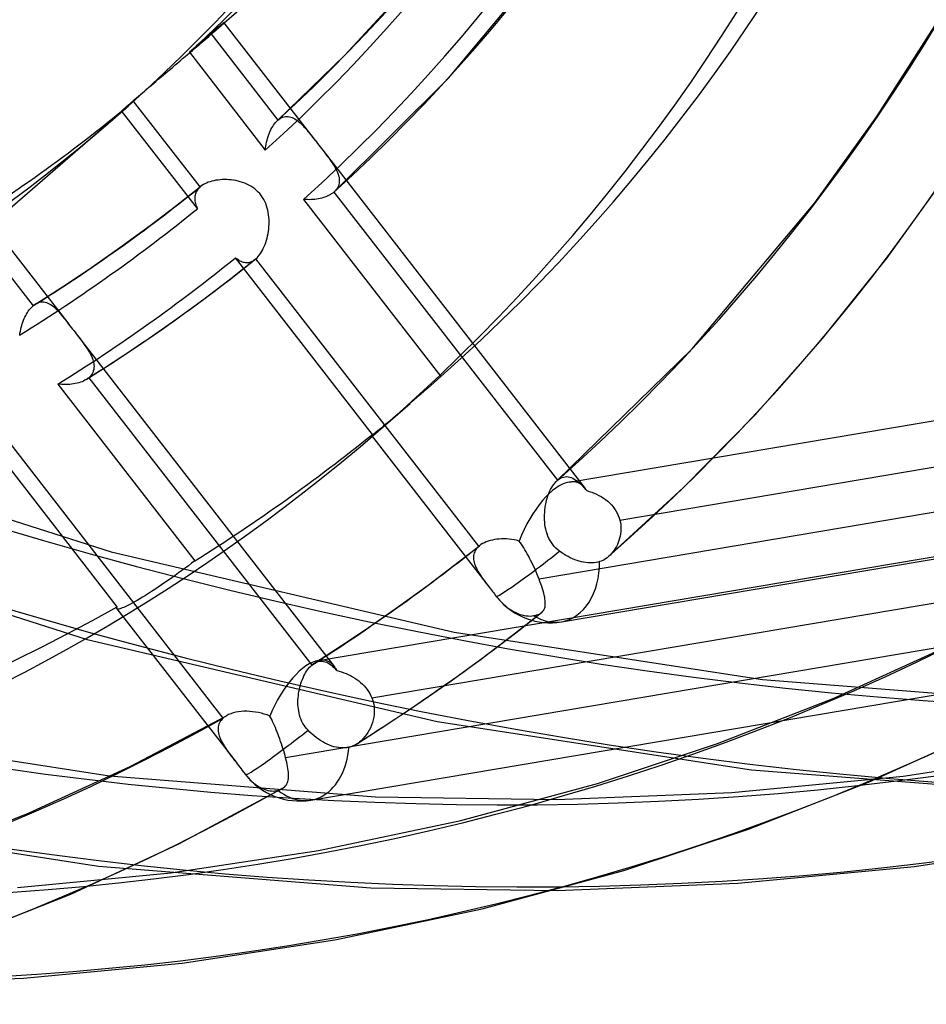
# Model space of a CAD drawing. Header units: millimetres. Extents: x -138 to 135, y -173 to 171.
# Tile 44 of 95: x 31 to 41, y -23 to -13. Entities that reach past the tile are written whole.
import ezdxf

# ---------------------------------------------------------------- set-up
doc = ezdxf.new("R2010")
doc.units = ezdxf.units.MM
doc.layers.add('MAIN-1', color=7, linetype='Continuous')

msp = doc.modelspace()

# ---------------------------------------------------------------- linework, layer by layer
at = {"layer": 'MAIN-1'}
for p, q in [((52.122, 3.468), (33.422, -12.727)), ((36.077, -13.168), (37.226, -11.792)), ((34.939, -12.916), (35.639, -12.157)), ((33.482, -12.663), (33.464, -12.678)), ((33.481, -12.675), (33.499, -12.659)), ((33.498, -12.649), (33.482, -12.663)), ((33.514, -12.635), (33.498, -12.649)), ((33.499, -12.659), (33.515, -12.645)), ((33.529, -12.622), (33.514, -12.635)), ((33.515, -12.645), (33.531, -12.631)), ((33.543, -12.611), (33.529, -12.622)), ((33.531, -12.631), (33.545, -12.618)), ((33.555, -12.6), (33.543, -12.611)), ((33.545, -12.618), (33.558, -12.606)), ((33.567, -12.591), (33.555, -12.6)), ((33.558, -12.606), (33.57, -12.596)), ((33.577, -12.582), (33.567, -12.591)), ((33.57, -12.596), (33.58, -12.587)), ((33.585, -12.575), (33.577, -12.582)), ((33.58, -12.587), (33.588, -12.579)), ((33.593, -12.57), (33.585, -12.575)), ((33.588, -12.579), (33.595, -12.572)), ((33.598, -12.565), (33.593, -12.57)), ((33.595, -12.572), (33.6, -12.567)), ((33.603, -12.562), (33.598, -12.565)), ((33.6, -12.567), (33.604, -12.563)), ((33.606, -12.56), (33.603, -12.562)), ((33.604, -12.563), (33.607, -12.56)), ((33.608, -12.559), (33.606, -12.56)), ((33.607, -12.56), (33.608, -12.559)), ((33.608, -12.559), (33.608, -12.559)), ((33.608, -12.559), (34.611, -13.852)), ((40.785, -13.59), (41.423, -12.593)), ((33.358, -12.771), (33.334, -12.792)), ((33.381, -12.75), (33.358, -12.771)), ((33.358, -12.781), (33.381, -12.762)), ((33.404, -12.731), (33.381, -12.75)), ((33.381, -12.762), (33.402, -12.744)), ((33.402, -12.744), (33.422, -12.727)), ((33.425, -12.712), (33.404, -12.731)), ((33.422, -12.727), (33.442, -12.709)), ((33.445, -12.694), (33.425, -12.712)), ((33.442, -12.709), (33.462, -12.692)), ((33.464, -12.678), (33.445, -12.694)), ((33.462, -12.692), (33.481, -12.675)), ((33.464, -12.678), (34.202, -13.629)), ((33.256, -12.861), (33.229, -12.884)), ((33.236, -12.886), (33.262, -12.864)), ((33.283, -12.837), (33.256, -12.861)), ((33.262, -12.864), (33.287, -12.842)), ((33.309, -12.814), (33.283, -12.837)), ((33.287, -12.842), (33.312, -12.821)), ((33.334, -12.792), (33.309, -12.814)), ((33.312, -12.821), (33.335, -12.801)), ((33.335, -12.801), (33.358, -12.781)), ((37.404, -17.609), (65.456, -12.875)), ((33.101, -13), (33.128, -12.977)), ((33.128, -12.977), (33.155, -12.954)), ((33.155, -12.954), (33.183, -12.931)), ((33.183, -12.931), (33.209, -12.908)), ((33.209, -12.908), (33.236, -12.886)), ((33.229, -12.884), (34.064, -13.961)), ((34.198, -13.633), (34.939, -12.916)), ((32.967, -13.114), (32.994, -13.091)), ((32.994, -13.091), (33.02, -13.069)), ((33.02, -13.069), (33.047, -13.046)), ((33.047, -13.046), (33.074, -13.023)), ((33.074, -13.023), (33.101, -13)), ((32.834, -13.226), (32.86, -13.204)), ((32.86, -13.204), (32.887, -13.181)), ((32.887, -13.181), (32.914, -13.159)), ((32.914, -13.159), (32.94, -13.136)), ((32.94, -13.136), (32.967, -13.114)), ((34.821, -14.418), (36.077, -13.168)), ((32.712, -13.33), (32.735, -13.31)), ((32.735, -13.31), (32.759, -13.29)), ((32.759, -13.29), (32.783, -13.269)), ((32.783, -13.269), (32.808, -13.248)), ((32.808, -13.248), (32.834, -13.226)), ((32.594, -13.432), (32.611, -13.416)), ((32.611, -13.416), (32.629, -13.401)), ((33.347, -14.364), (32.611, -13.416)), ((32.629, -13.401), (32.648, -13.384)), ((32.648, -13.384), (32.668, -13.367)), ((32.668, -13.367), (32.69, -13.349)), ((32.69, -13.349), (32.712, -13.33)), ((32.484, -13.529), (32.491, -13.523)), ((33.317, -14.603), (32.484, -13.529)), ((32.491, -13.523), (32.499, -13.515)), ((32.499, -13.515), (32.509, -13.507)), ((32.509, -13.507), (32.52, -13.497)), ((32.52, -13.497), (32.532, -13.486)), ((32.532, -13.486), (32.546, -13.474)), ((32.546, -13.474), (32.561, -13.46)), ((32.561, -13.46), (32.577, -13.446)), ((32.577, -13.446), (32.594, -13.432)), ((34.186, -13.644), (34.198, -13.633)), ((34.198, -13.633), (34.199, -13.633)), ((34.199, -13.632), (34.2, -13.631)), ((34.199, -13.633), (34.199, -13.632)), ((34.2, -13.631), (34.201, -13.631)), ((34.201, -13.63), (34.202, -13.629)), ((34.201, -13.631), (34.201, -13.63)), ((34.202, -13.629), (34.216, -13.618)), ((34.216, -13.618), (34.23, -13.609)), ((34.23, -13.609), (34.244, -13.602)), ((34.244, -13.602), (34.258, -13.596)), ((34.258, -13.596), (34.272, -13.592)), ((34.272, -13.592), (34.287, -13.59)), ((34.287, -13.59), (34.302, -13.589)), ((34.302, -13.589), (34.316, -13.59)), ((34.316, -13.59), (34.331, -13.592)), ((34.331, -13.592), (34.345, -13.596)), ((34.345, -13.596), (34.36, -13.601)), ((34.36, -13.601), (34.374, -13.608)), ((34.374, -13.608), (34.389, -13.616)), ((34.389, -13.616), (34.403, -13.625)), ((34.403, -13.625), (34.417, -13.635)), ((34.417, -13.635), (34.432, -13.647)), ((40.104, -14.538), (40.785, -13.59)), ((32.359, -13.647), (22.971, -21.777)), ((34.118, -13.751), (34.126, -13.733)), ((34.126, -13.733), (34.135, -13.716)), ((34.135, -13.716), (34.145, -13.7)), ((34.145, -13.7), (34.155, -13.684)), ((34.155, -13.684), (34.165, -13.67)), ((34.165, -13.67), (34.175, -13.657)), ((34.175, -13.657), (34.186, -13.644)), ((34.432, -13.647), (34.446, -13.659)), ((34.446, -13.659), (34.461, -13.673)), ((34.461, -13.673), (34.475, -13.687)), ((34.475, -13.687), (34.489, -13.702)), ((34.489, -13.702), (34.504, -13.719)), ((34.504, -13.719), (34.519, -13.736)), ((34.519, -13.736), (34.533, -13.753)), ((34.078, -13.872), (34.084, -13.851)), ((34.084, -13.851), (34.089, -13.83)), ((34.089, -13.83), (34.096, -13.809)), ((34.096, -13.809), (34.102, -13.789)), ((34.102, -13.789), (34.11, -13.77)), ((34.11, -13.77), (34.118, -13.751)), ((34.533, -13.753), (34.548, -13.772)), ((34.548, -13.772), (34.564, -13.791)), ((34.564, -13.791), (34.579, -13.81)), ((34.579, -13.81), (34.595, -13.83)), ((34.595, -13.83), (34.611, -13.851)), ((34.611, -13.851), (34.625, -13.869)), ((34.064, -13.961), (34.067, -13.938)), ((34.067, -13.938), (34.07, -13.916)), ((34.07, -13.916), (34.074, -13.894)), ((34.074, -13.894), (34.078, -13.872)), ((34.625, -13.869), (34.639, -13.887)), ((34.639, -13.887), (34.653, -13.905)), ((34.653, -13.905), (34.667, -13.923)), ((34.667, -13.923), (34.681, -13.941)), ((34.681, -13.941), (34.695, -13.959)), ((34.695, -13.959), (34.711, -13.98)), ((34.695, -13.959), (37.581, -17.678)), ((34.711, -13.98), (34.727, -14.001)), ((34.727, -14.001), (34.742, -14.021)), ((34.742, -14.021), (34.757, -14.041)), ((34.757, -14.041), (34.772, -14.061)), ((34.772, -14.061), (34.786, -14.08)), ((34.786, -14.08), (34.799, -14.099)), ((34.799, -14.099), (34.811, -14.118)), ((34.811, -14.118), (34.823, -14.136)), ((34.823, -14.136), (34.833, -14.154)), ((34.833, -14.154), (34.843, -14.172)), ((34.843, -14.172), (34.851, -14.19)), ((40.901, -15.142), (41.62, -14.14)), ((33.544, -14.288), (33.521, -14.291)), ((33.567, -14.285), (33.544, -14.288)), ((33.591, -14.284), (33.567, -14.285)), ((33.615, -14.283), (33.591, -14.284)), ((33.64, -14.284), (33.615, -14.283)), ((33.664, -14.285), (33.64, -14.284)), ((33.689, -14.287), (33.664, -14.285)), ((33.714, -14.29), (33.689, -14.287)), ((34.851, -14.19), (34.859, -14.207)), ((34.859, -14.207), (34.865, -14.224)), ((34.865, -14.224), (34.87, -14.241)), ((34.87, -14.241), (34.874, -14.258)), ((34.874, -14.258), (34.876, -14.274)), ((34.876, -14.274), (34.877, -14.29)), ((33.078, -14.577), (33.353, -14.359)), ((33.319, -14.395), (33.311, -14.406)), ((33.327, -14.384), (33.319, -14.395)), ((33.337, -14.374), (33.327, -14.384)), ((33.347, -14.364), (33.337, -14.374)), ((33.348, -14.363), (33.347, -14.364)), ((33.349, -14.363), (33.348, -14.363)), ((33.35, -14.362), (33.349, -14.363)), ((33.351, -14.361), (33.35, -14.362)), ((33.352, -14.36), (33.351, -14.361)), ((33.353, -14.359), (33.352, -14.36)), ((33.367, -14.349), (33.353, -14.359)), ((33.383, -14.339), (33.367, -14.349)), ((33.4, -14.329), (33.383, -14.339)), ((33.417, -14.321), (33.4, -14.329)), ((33.436, -14.313), (33.417, -14.321)), ((33.456, -14.307), (33.436, -14.313)), ((33.477, -14.301), (33.456, -14.307)), ((33.499, -14.296), (33.477, -14.301)), ((33.521, -14.291), (33.499, -14.296)), ((33.739, -14.295), (33.714, -14.29)), ((33.764, -14.3), (33.739, -14.295)), ((33.789, -14.307), (33.764, -14.3)), ((33.813, -14.314), (33.789, -14.307)), ((33.837, -14.323), (33.813, -14.314)), ((33.861, -14.333), (33.837, -14.323)), ((33.884, -14.344), (33.861, -14.333)), ((33.906, -14.357), (33.884, -14.344)), ((33.927, -14.37), (33.906, -14.357)), ((33.948, -14.385), (33.927, -14.37)), ((33.968, -14.402), (33.948, -14.385)), ((34.844, -14.393), (34.833, -14.406)), ((34.854, -14.38), (34.844, -14.393)), ((34.861, -14.366), (34.854, -14.38)), ((34.868, -14.352), (34.861, -14.366)), ((34.872, -14.337), (34.868, -14.352)), ((34.875, -14.322), (34.872, -14.337)), ((34.877, -14.306), (34.875, -14.322)), ((34.877, -14.29), (34.877, -14.306)), ((33.289, -14.466), (33.288, -14.479)), ((33.288, -14.479), (33.288, -14.492)), ((33.288, -14.492), (33.288, -14.505)), ((33.291, -14.453), (33.289, -14.466)), ((33.295, -14.441), (33.291, -14.453)), ((33.299, -14.429), (33.295, -14.441)), ((33.305, -14.417), (33.299, -14.429)), ((33.311, -14.406), (33.305, -14.417)), ((33.986, -14.42), (33.968, -14.402)), ((34.004, -14.438), (33.986, -14.42)), ((34.019, -14.458), (34.004, -14.438)), ((34.034, -14.479), (34.019, -14.458)), ((34.047, -14.501), (34.034, -14.479)), ((34.059, -14.524), (34.047, -14.501)), ((34.505, -14.504), (34.484, -14.502)), ((34.484, -14.502), (35.995, -16.449)), ((34.526, -14.504), (34.505, -14.504)), ((34.547, -14.505), (34.526, -14.504)), ((34.568, -14.504), (34.547, -14.505)), ((34.588, -14.503), (34.568, -14.504)), ((34.608, -14.501), (34.588, -14.503)), ((34.628, -14.498), (34.608, -14.501)), ((34.647, -14.495), (34.628, -14.498)), ((34.666, -14.491), (34.647, -14.495)), ((34.684, -14.487), (34.666, -14.491)), ((34.702, -14.482), (34.684, -14.487)), ((34.719, -14.476), (34.702, -14.482)), ((34.735, -14.47), (34.719, -14.476)), ((34.751, -14.463), (34.735, -14.47)), ((34.766, -14.456), (34.751, -14.463)), ((34.78, -14.448), (34.766, -14.456)), ((34.793, -14.44), (34.78, -14.448)), ((34.806, -14.431), (34.793, -14.44)), ((34.817, -14.422), (34.806, -14.431)), ((34.818, -14.421), (34.817, -14.422)), ((34.817, -14.422), (37.275, -17.589)), ((34.819, -14.42), (34.818, -14.42)), ((34.818, -14.42), (34.818, -14.421)), ((34.82, -14.419), (34.819, -14.42)), ((34.821, -14.418), (34.82, -14.419)), ((34.82, -14.419), (34.82, -14.419)), ((34.833, -14.406), (34.821, -14.418)), ((37.32, -19.145), (65.373, -14.41)), ((30.902, -14.582), (31.903, -15.872)), ((32.799, -14.789), (33.078, -14.577)), ((33.288, -14.505), (33.29, -14.518)), ((33.29, -14.518), (33.292, -14.532)), ((33.292, -14.532), (33.296, -14.546)), ((33.296, -14.546), (33.3, -14.56)), ((33.3, -14.56), (33.305, -14.574)), ((33.305, -14.574), (33.31, -14.588)), ((33.31, -14.588), (33.317, -14.603)), ((34.069, -14.547), (34.059, -14.524)), ((34.078, -14.571), (34.069, -14.547)), ((34.085, -14.596), (34.078, -14.571)), ((34.092, -14.621), (34.085, -14.596)), ((38.756, -16.143), (40.104, -14.538)), ((34.097, -14.646), (34.092, -14.621)), ((34.1, -14.671), (34.097, -14.646)), ((34.103, -14.697), (34.1, -14.671)), ((34.105, -14.722), (34.103, -14.697)), ((30.774, -14.723), (31.51, -15.671)), ((32.466, -15.031), (32.799, -14.789)), ((34.098, -14.851), (34.101, -14.825)), ((34.101, -14.825), (34.103, -14.8)), ((34.103, -14.8), (34.105, -14.774)), ((34.105, -14.748), (34.105, -14.722)), ((34.105, -14.774), (34.105, -14.748)), ((34.076, -14.95), (34.083, -14.926)), ((34.083, -14.926), (34.089, -14.902)), ((34.089, -14.902), (34.094, -14.876)), ((34.094, -14.876), (34.098, -14.851)), ((34.648, -19.569), (62.701, -14.835)), ((32.127, -15.267), (32.466, -15.031)), ((34.032, -15.06), (34.042, -15.04)), ((34.042, -15.04), (34.052, -15.019)), ((34.052, -15.019), (34.061, -14.997)), ((34.061, -14.997), (34.069, -14.974)), ((34.069, -14.974), (34.076, -14.95)), ((33.736, -15.142), (33.748, -15.152)), ((35.243, -17.084), (33.736, -15.142)), ((33.748, -15.152), (33.76, -15.16)), ((33.96, -15.154), (33.973, -15.142)), ((33.973, -15.142), (33.986, -15.128)), ((33.986, -15.128), (33.998, -15.113)), ((33.998, -15.113), (34.01, -15.097)), ((34.01, -15.097), (34.021, -15.079)), ((34.021, -15.079), (34.032, -15.06)), ((40.191, -16.029), (40.901, -15.142)), ((33.666, -15.386), (33.954, -15.159)), ((33.76, -15.16), (33.772, -15.168)), ((33.772, -15.168), (33.784, -15.175)), ((33.784, -15.175), (33.796, -15.181)), ((33.796, -15.181), (33.808, -15.186)), ((33.808, -15.186), (33.82, -15.19)), ((33.82, -15.19), (33.833, -15.193)), ((33.833, -15.193), (33.845, -15.195)), ((33.845, -15.195), (33.857, -15.195)), ((33.857, -15.195), (33.869, -15.195)), ((33.869, -15.195), (33.882, -15.194)), ((33.882, -15.194), (33.894, -15.191)), ((33.894, -15.191), (33.906, -15.187)), ((33.906, -15.187), (33.918, -15.182)), ((33.918, -15.182), (33.93, -15.176)), ((33.93, -15.176), (33.942, -15.168)), ((33.942, -15.168), (33.954, -15.159)), ((33.954, -15.159), (33.955, -15.158)), ((33.955, -15.158), (33.956, -15.158)), ((33.956, -15.158), (33.957, -15.157)), ((33.957, -15.157), (33.958, -15.156)), ((33.958, -15.156), (33.959, -15.155)), ((33.959, -15.155), (33.96, -15.154)), ((36.412, -18.314), (33.96, -15.154)), ((31.834, -15.462), (32.127, -15.267)), ((31.536, -15.652), (31.834, -15.462)), ((33.374, -15.608), (33.666, -15.386)), ((31.478, -15.704), (31.488, -15.692)), ((31.488, -15.692), (31.499, -15.681)), ((31.499, -15.681), (31.51, -15.671)), ((31.51, -15.671), (31.514, -15.667)), ((31.514, -15.667), (31.519, -15.664)), ((31.519, -15.664), (31.523, -15.66)), ((31.523, -15.66), (31.528, -15.657)), ((31.528, -15.657), (31.532, -15.654)), ((31.532, -15.654), (31.537, -15.651)), ((31.537, -15.651), (31.552, -15.643)), ((31.552, -15.643), (31.567, -15.637)), ((31.567, -15.637), (31.582, -15.632)), ((31.582, -15.632), (31.597, -15.629)), ((31.597, -15.629), (31.613, -15.628)), ((31.613, -15.628), (31.628, -15.629)), ((31.628, -15.629), (31.643, -15.632)), ((31.643, -15.632), (31.659, -15.636)), ((31.659, -15.636), (31.674, -15.642)), ((31.674, -15.642), (31.689, -15.649)), ((31.689, -15.649), (31.704, -15.658)), ((31.704, -15.658), (31.719, -15.668)), ((31.719, -15.668), (31.734, -15.68)), ((31.734, -15.68), (31.749, -15.693)), ((31.749, -15.693), (31.763, -15.707)), ((33.045, -15.846), (33.374, -15.608)), ((31.413, -15.812), (31.421, -15.795)), ((31.421, -15.795), (31.43, -15.778)), ((31.43, -15.778), (31.439, -15.761)), ((31.439, -15.761), (31.448, -15.746)), ((31.448, -15.746), (31.458, -15.731)), ((31.458, -15.731), (31.467, -15.717)), ((31.467, -15.717), (31.478, -15.704)), ((31.763, -15.707), (31.778, -15.722)), ((31.778, -15.722), (31.793, -15.738)), ((31.793, -15.738), (31.808, -15.754)), ((31.808, -15.754), (31.823, -15.772)), ((31.823, -15.772), (31.838, -15.791)), ((31.838, -15.791), (31.854, -15.81)), ((31.375, -15.929), (31.38, -15.908)), ((31.38, -15.908), (31.386, -15.888)), ((31.386, -15.888), (31.392, -15.868)), ((31.392, -15.868), (31.399, -15.849)), ((31.399, -15.849), (31.406, -15.83)), ((31.406, -15.83), (31.413, -15.812)), ((31.854, -15.81), (31.87, -15.83)), ((31.87, -15.83), (31.886, -15.851)), ((31.886, -15.851), (31.902, -15.872)), ((31.902, -15.872), (31.916, -15.89)), ((31.916, -15.89), (31.93, -15.908)), ((31.93, -15.908), (31.944, -15.926)), ((32.712, -16.079), (33.045, -15.846)), ((31.364, -15.992), (31.367, -15.971)), ((31.367, -15.971), (31.371, -15.95)), ((31.371, -15.95), (31.375, -15.929)), ((31.944, -15.926), (31.958, -15.944)), ((31.958, -15.944), (31.972, -15.962)), ((31.972, -15.962), (31.986, -15.98)), ((31.986, -15.979), (34.825, -19.638)), ((31.986, -15.98), (32.003, -16.002)), ((32.003, -16.002), (32.02, -16.023)), ((32.02, -16.023), (32.036, -16.044)), ((32.036, -16.044), (32.051, -16.065)), ((32.051, -16.065), (32.066, -16.086)), ((32.066, -16.086), (32.081, -16.106)), ((32.081, -16.106), (32.095, -16.126)), ((32.095, -16.126), (32.108, -16.146)), ((32.406, -16.283), (32.712, -16.079)), ((39.444, -16.872), (40.191, -16.029)), ((32.108, -16.146), (32.12, -16.166)), ((32.12, -16.166), (32.132, -16.186)), ((32.132, -16.186), (32.143, -16.206)), ((32.143, -16.206), (32.152, -16.225)), ((32.152, -16.225), (32.16, -16.244)), ((37.274, -17.591), (38.756, -16.143)), ((32.095, -16.482), (32.406, -16.283)), ((32.16, -16.244), (32.167, -16.263)), ((32.167, -16.263), (32.173, -16.282)), ((32.173, -16.282), (32.177, -16.3)), ((32.177, -16.3), (32.18, -16.319)), ((32.18, -16.319), (32.181, -16.336)), ((32.181, -16.336), (32.18, -16.354)), ((32.137, -16.448), (32.123, -16.461)), ((32.149, -16.434), (32.137, -16.448)), ((32.159, -16.419), (32.149, -16.434)), ((32.167, -16.404), (32.159, -16.419)), ((32.173, -16.388), (32.167, -16.404)), ((32.177, -16.371), (32.173, -16.388)), ((32.18, -16.354), (32.177, -16.371)), ((34.565, -21.105), (62.617, -16.371)), ((35.995, -16.449), (35.958, -16.481)), ((31.805, -16.534), (31.783, -16.532)), ((31.783, -16.532), (33.29, -18.474)), ((31.827, -16.536), (31.805, -16.534)), ((31.849, -16.537), (31.827, -16.536)), ((31.871, -16.537), (31.849, -16.537)), ((31.893, -16.536), (31.871, -16.537)), ((31.914, -16.535), (31.893, -16.536)), ((31.935, -16.533), (31.914, -16.535)), ((31.955, -16.53), (31.935, -16.533)), ((31.975, -16.526), (31.955, -16.53)), ((31.995, -16.522), (31.975, -16.526)), ((32.013, -16.517), (31.995, -16.522)), ((32.031, -16.511), (32.013, -16.517)), ((32.049, -16.505), (32.031, -16.511)), ((32.065, -16.498), (32.049, -16.505)), ((32.08, -16.49), (32.065, -16.498)), ((32.095, -16.482), (32.08, -16.49)), ((32.1, -16.478), (32.095, -16.482)), ((32.105, -16.475), (32.1, -16.478)), ((32.109, -16.472), (32.105, -16.475)), ((32.114, -16.468), (32.109, -16.472)), ((32.119, -16.465), (32.114, -16.468)), ((32.123, -16.461), (32.119, -16.465)), ((32.123, -16.461), (34.575, -19.62)), ((35.884, -16.546), (35.847, -16.579)), ((35.921, -16.514), (35.884, -16.546)), ((35.958, -16.481), (35.921, -16.514)), ((37.961, -18.027), (46.753, -16.543)), ((35.772, -16.644), (35.734, -16.677)), ((35.81, -16.611), (35.772, -16.644)), ((35.847, -16.579), (35.81, -16.611)), ((35.305, -17.048), (35.656, -16.745)), ((35.623, -16.773), (35.59, -16.802)), ((35.658, -16.743), (35.623, -16.773)), ((35.696, -16.71), (35.658, -16.743)), ((35.734, -16.677), (35.696, -16.71)), ((35.495, -16.883), (35.466, -16.908)), ((35.525, -16.857), (35.495, -16.883)), ((35.557, -16.83), (35.525, -16.857)), ((35.59, -16.802), (35.557, -16.83)), ((38.66, -17.67), (39.444, -16.872)), ((35.365, -16.992), (35.344, -17.011)), ((35.389, -16.973), (35.365, -16.992)), ((35.413, -16.952), (35.389, -16.973)), ((35.439, -16.931), (35.413, -16.952)), ((35.466, -16.908), (35.439, -16.931)), ((32.437, -18.98), (30.926, -17.033)), ((33.601, -20.203), (31.143, -17.035)), ((35.232, -17.096), (35.234, -17.094)), ((35.232, -17.097), (35.232, -17.096)), ((35.233, -17.097), (35.232, -17.097)), ((35.232, -17.097), (35.232, -17.097)), ((35.232, -17.098), (36.539, -18.782)), ((35.237, -17.095), (35.233, -17.097)), ((35.234, -17.094), (35.236, -17.091)), ((35.236, -17.091), (35.239, -17.088)), ((35.243, -17.091), (35.237, -17.095)), ((35.239, -17.088), (35.243, -17.084)), ((35.251, -17.085), (35.243, -17.091)), ((35.261, -17.077), (35.251, -17.085)), ((35.273, -17.068), (35.261, -17.077)), ((35.288, -17.056), (35.273, -17.068)), ((35.304, -17.043), (35.288, -17.056)), ((35.323, -17.027), (35.304, -17.043)), ((35.344, -17.011), (35.323, -17.027)), ((28.516, -17.151), (32.37, -18.375)), ((45.848, -17.194), (37.073, -18.675)), ((37.222, -17.653), (37.234, -17.635)), ((37.234, -17.635), (37.247, -17.619)), ((37.247, -17.619), (37.26, -17.604)), ((37.26, -17.604), (37.274, -17.591)), ((37.274, -17.591), (37.274, -17.59)), ((37.274, -17.59), (37.274, -17.59)), ((37.274, -17.59), (37.275, -17.59)), ((37.274, -17.591), (37.274, -17.591)), ((37.275, -17.589), (37.291, -17.577)), ((37.275, -17.59), (37.275, -17.589)), ((37.275, -17.59), (37.275, -17.59)), ((37.291, -17.577), (37.308, -17.567)), ((37.308, -17.567), (37.325, -17.559)), ((37.325, -17.559), (37.341, -17.553)), ((37.341, -17.553), (37.359, -17.55)), ((37.359, -17.55), (37.376, -17.549)), ((37.376, -17.549), (37.393, -17.55)), ((37.393, -17.55), (37.41, -17.554)), ((37.41, -17.554), (37.427, -17.559)), ((37.427, -17.559), (37.444, -17.566)), ((37.444, -17.566), (37.461, -17.575)), ((37.461, -17.575), (37.478, -17.586)), ((37.478, -17.586), (37.495, -17.599)), ((37.495, -17.599), (37.512, -17.613)), ((37.512, -17.613), (37.529, -17.628)), ((37.529, -17.628), (37.546, -17.645)), ((37.171, -17.76), (37.18, -17.736)), ((37.18, -17.736), (37.189, -17.714)), ((37.189, -17.714), (37.2, -17.692)), ((37.2, -17.692), (37.211, -17.672)), ((37.211, -17.672), (37.222, -17.653)), ((37.546, -17.645), (37.563, -17.663)), ((37.563, -17.663), (37.58, -17.682)), ((37.58, -17.682), (37.597, -17.702)), ((37.597, -17.702), (37.625, -17.711)), ((37.625, -17.711), (37.652, -17.72)), ((37.652, -17.72), (37.679, -17.73)), ((37.679, -17.73), (37.706, -17.742)), ((37.706, -17.742), (37.732, -17.755)), ((37.837, -18.427), (38.66, -17.67)), ((37.145, -17.861), (37.15, -17.835)), ((37.15, -17.835), (37.156, -17.809)), ((37.156, -17.809), (37.164, -17.784)), ((37.164, -17.784), (37.171, -17.76)), ((37.732, -17.755), (37.757, -17.769)), ((37.757, -17.769), (37.782, -17.784)), ((37.782, -17.784), (37.805, -17.801)), ((37.805, -17.801), (37.828, -17.819)), ((37.828, -17.819), (37.849, -17.838)), ((37.849, -17.838), (37.869, -17.858)), ((37.869, -17.858), (37.887, -17.88)), ((37.133, -17.968), (37.135, -17.941)), ((37.135, -17.941), (37.137, -17.914)), ((37.137, -17.914), (37.141, -17.887)), ((37.141, -17.887), (37.145, -17.861)), ((37.887, -17.88), (37.904, -17.902)), ((37.904, -17.902), (37.919, -17.926)), ((37.919, -17.926), (37.933, -17.95)), ((37.933, -17.95), (37.944, -17.975)), ((37.133, -17.995), (37.133, -17.968)), ((37.133, -18.022), (37.133, -17.995)), ((37.135, -18.049), (37.133, -18.022)), ((37.138, -18.076), (37.135, -18.049)), ((37.142, -18.102), (37.138, -18.076)), ((37.944, -17.975), (37.954, -18)), ((37.954, -18), (37.961, -18.027)), ((37.961, -18.027), (37.967, -18.052)), ((37.967, -18.052), (37.971, -18.077)), ((28.182, -18.094), (32.107, -19.34)), ((37.147, -18.128), (37.142, -18.102)), ((37.154, -18.154), (37.147, -18.128)), ((37.162, -18.179), (37.154, -18.154)), ((37.171, -18.204), (37.162, -18.179)), ((37.969, -18.177), (37.965, -18.202)), ((37.972, -18.152), (37.969, -18.177)), ((37.971, -18.077), (37.973, -18.102)), ((37.973, -18.127), (37.972, -18.152)), ((37.973, -18.102), (37.973, -18.127)), ((36.453, -18.285), (36.435, -18.296)), ((36.472, -18.275), (36.453, -18.285)), ((36.492, -18.266), (36.472, -18.275)), ((36.513, -18.259), (36.492, -18.266)), ((36.536, -18.252), (36.513, -18.259)), ((36.56, -18.246), (36.536, -18.252)), ((36.584, -18.241), (36.56, -18.246)), ((36.61, -18.237), (36.584, -18.241)), ((36.636, -18.235), (36.61, -18.237)), ((36.662, -18.233), (36.636, -18.235)), ((36.689, -18.233), (36.662, -18.233)), ((36.716, -18.234), (36.689, -18.233)), ((36.744, -18.236), (36.716, -18.234)), ((36.771, -18.239), (36.744, -18.236)), ((36.799, -18.244), (36.771, -18.239)), ((36.826, -18.249), (36.799, -18.244)), ((36.854, -18.257), (36.826, -18.249)), ((36.867, -18.274), (36.854, -18.257)), ((36.88, -18.292), (36.867, -18.274)), ((36.893, -18.311), (36.88, -18.292)), ((37.182, -18.228), (37.171, -18.204)), ((37.195, -18.252), (37.182, -18.228)), ((37.209, -18.274), (37.195, -18.252)), ((37.224, -18.296), (37.209, -18.274)), ((37.944, -18.273), (37.934, -18.296)), ((37.952, -18.25), (37.944, -18.273)), ((37.959, -18.226), (37.952, -18.25)), ((37.965, -18.202), (37.959, -18.226)), ((32.37, -18.375), (36.141, -19.257)), ((36.138, -18.527), (36.419, -18.308)), ((36.36, -18.388), (36.356, -18.402)), ((36.366, -18.374), (36.36, -18.388)), ((36.372, -18.361), (36.366, -18.374)), ((36.38, -18.349), (36.372, -18.361)), ((36.389, -18.336), (36.38, -18.349)), ((36.4, -18.325), (36.389, -18.336)), ((36.412, -18.314), (36.4, -18.325)), ((36.413, -18.313), (36.412, -18.314)), ((36.414, -18.312), (36.413, -18.313)), ((36.415, -18.311), (36.414, -18.312)), ((36.417, -18.31), (36.415, -18.311)), ((36.418, -18.309), (36.417, -18.31)), ((36.419, -18.308), (36.418, -18.309)), ((36.435, -18.296), (36.419, -18.308)), ((36.905, -18.331), (36.893, -18.311)), ((36.918, -18.352), (36.905, -18.331)), ((36.931, -18.374), (36.918, -18.352)), ((36.944, -18.397), (36.931, -18.374)), ((36.956, -18.42), (36.944, -18.397)), ((37.241, -18.316), (37.224, -18.296)), ((37.259, -18.335), (37.241, -18.316)), ((37.278, -18.353), (37.259, -18.335)), ((37.299, -18.369), (37.278, -18.353)), ((37.323, -18.386), (37.299, -18.369)), ((37.346, -18.401), (37.323, -18.386)), ((37.369, -18.415), (37.346, -18.401)), ((37.87, -18.395), (37.854, -18.411)), ((37.884, -18.377), (37.87, -18.395)), ((37.898, -18.358), (37.884, -18.377)), ((37.911, -18.338), (37.898, -18.358)), ((37.923, -18.317), (37.911, -18.338)), ((37.934, -18.296), (37.923, -18.317)), ((33.254, -18.501), (33.218, -18.528)), ((33.29, -18.474), (33.254, -18.501)), ((35.235, -19.982), (44.011, -18.501)), ((36.354, -18.416), (36.352, -18.431)), ((36.352, -18.431), (36.352, -18.445)), ((36.352, -18.445), (36.354, -18.461)), ((36.356, -18.402), (36.354, -18.416)), ((36.354, -18.461), (36.356, -18.476)), ((36.356, -18.476), (36.359, -18.492)), ((36.359, -18.492), (36.364, -18.507)), ((36.364, -18.507), (36.37, -18.523)), ((36.969, -18.444), (36.956, -18.42)), ((36.981, -18.469), (36.969, -18.444)), ((36.994, -18.494), (36.981, -18.469)), ((37.006, -18.519), (36.994, -18.494)), ((37.392, -18.428), (37.369, -18.415)), ((37.416, -18.44), (37.392, -18.428)), ((37.441, -18.452), (37.416, -18.44)), ((37.466, -18.462), (37.441, -18.452)), ((37.492, -18.471), (37.466, -18.462)), ((37.516, -18.478), (37.492, -18.471)), ((37.54, -18.485), (37.516, -18.478)), ((37.563, -18.489), (37.54, -18.485)), ((37.587, -18.493), (37.563, -18.489)), ((37.611, -18.496), (37.587, -18.493)), ((37.634, -18.497), (37.611, -18.496)), ((37.657, -18.497), (37.634, -18.497)), ((37.679, -18.495), (37.657, -18.497)), ((37.7, -18.493), (37.679, -18.495)), ((37.72, -18.489), (37.7, -18.493)), ((37.739, -18.483), (37.72, -18.489)), ((37.756, -18.478), (37.739, -18.483)), ((37.773, -18.47), (37.756, -18.478)), ((37.789, -18.462), (37.773, -18.47)), ((37.805, -18.452), (37.789, -18.462)), ((37.821, -18.44), (37.805, -18.452)), ((37.836, -18.428), (37.821, -18.44)), ((37.837, -18.428), (37.836, -18.428)), ((37.854, -18.411), (37.837, -18.427)), ((37.837, -18.427), (37.837, -18.427)), ((37.837, -18.427), (37.837, -18.427)), ((37.837, -18.427), (37.837, -18.427)), ((37.837, -18.427), (37.837, -18.427)), ((37.837, -18.427), (37.837, -18.428)), ((33.11, -18.607), (33.074, -18.634)), ((33.146, -18.581), (33.11, -18.607)), ((33.182, -18.555), (33.146, -18.581)), ((33.218, -18.528), (33.182, -18.555)), ((35.854, -18.741), (36.138, -18.527)), ((36.37, -18.523), (36.376, -18.54)), ((36.376, -18.54), (36.384, -18.556)), ((36.384, -18.556), (36.392, -18.572)), ((36.392, -18.572), (36.401, -18.589)), ((36.401, -18.589), (36.411, -18.605)), ((36.411, -18.605), (36.421, -18.622)), ((37.018, -18.545), (37.006, -18.519)), ((37.029, -18.571), (37.018, -18.545)), ((37.041, -18.597), (37.029, -18.571)), ((37.052, -18.623), (37.041, -18.597)), ((32.961, -18.713), (32.923, -18.739)), ((32.999, -18.687), (32.961, -18.713)), ((33.036, -18.66), (32.999, -18.687)), ((33.074, -18.634), (33.036, -18.66)), ((36.421, -18.622), (36.432, -18.639)), ((36.432, -18.639), (36.444, -18.656)), ((36.444, -18.656), (36.456, -18.673)), ((36.456, -18.673), (36.469, -18.69)), ((36.469, -18.69), (36.482, -18.708)), ((36.482, -18.708), (36.496, -18.726)), ((37.062, -18.649), (37.052, -18.623)), ((37.073, -18.675), (37.062, -18.649)), ((37.083, -18.702), (37.073, -18.675)), ((37.093, -18.729), (37.083, -18.702)), ((32.779, -18.834), (32.746, -18.855)), ((32.814, -18.812), (32.779, -18.834)), ((32.849, -18.788), (32.814, -18.812)), ((32.886, -18.764), (32.849, -18.788)), ((32.923, -18.739), (32.886, -18.764)), ((35.528, -18.977), (35.854, -18.741)), ((36.496, -18.726), (36.51, -18.745)), ((36.51, -18.745), (36.524, -18.763)), ((36.524, -18.763), (36.539, -18.782)), ((36.539, -18.782), (36.549, -18.796)), ((36.549, -18.796), (36.56, -18.81)), ((36.56, -18.81), (36.571, -18.823)), ((36.571, -18.823), (36.582, -18.837)), ((37.102, -18.755), (37.093, -18.729)), ((37.11, -18.781), (37.102, -18.755)), ((37.118, -18.805), (37.11, -18.781)), ((37.125, -18.829), (37.118, -18.805)), ((37.13, -18.852), (37.125, -18.829)), ((32.6, -18.941), (32.575, -18.954)), ((32.627, -18.926), (32.6, -18.941)), ((32.655, -18.91), (32.627, -18.926)), ((32.683, -18.893), (32.655, -18.91)), ((32.714, -18.875), (32.683, -18.893)), ((32.746, -18.855), (32.714, -18.875)), ((36.582, -18.837), (36.592, -18.851)), ((36.592, -18.851), (36.603, -18.865)), ((36.603, -18.865), (36.606, -18.868)), ((36.606, -18.868), (36.608, -18.872)), ((36.608, -18.872), (36.611, -18.875)), ((36.611, -18.875), (36.614, -18.878)), ((36.614, -18.878), (36.616, -18.881)), ((36.616, -18.881), (36.619, -18.885)), ((36.619, -18.885), (36.639, -18.908)), ((36.639, -18.908), (36.66, -18.93)), ((36.66, -18.93), (36.681, -18.951)), ((37.135, -18.873), (37.13, -18.852)), ((37.138, -18.894), (37.135, -18.873)), ((37.141, -18.913), (37.138, -18.894)), ((37.142, -18.931), (37.141, -18.913)), ((37.142, -18.948), (37.142, -18.931)), ((32.431, -18.994), (32.432, -18.99)), ((32.431, -18.997), (32.431, -18.994)), ((32.432, -19), (32.431, -18.997)), ((32.432, -18.99), (32.434, -18.985)), ((32.433, -19.003), (32.432, -19)), ((32.433, -19.002), (33.742, -20.689)), ((32.437, -19.005), (32.433, -19.003)), ((32.434, -18.985), (32.437, -18.98)), ((32.444, -19.006), (32.437, -19.005)), ((32.452, -19.005), (32.444, -19.006)), ((32.463, -19.003), (32.452, -19.005)), ((32.477, -18.999), (32.463, -19.003)), ((32.492, -18.993), (32.477, -18.999)), ((32.51, -18.986), (32.492, -18.993)), ((32.53, -18.977), (32.51, -18.986)), ((32.552, -18.966), (32.53, -18.977)), ((32.575, -18.954), (32.552, -18.966)), ((35.197, -19.208), (35.528, -18.977)), ((36.681, -18.951), (36.703, -18.969)), ((36.703, -18.969), (36.724, -18.986)), ((36.724, -18.986), (36.746, -19.003)), ((36.746, -19.003), (36.769, -19.018)), ((36.769, -19.018), (36.793, -19.032)), ((36.782, -19.293), (37.101, -19.043)), ((36.793, -19.032), (36.817, -19.044)), ((36.817, -19.044), (36.84, -19.055)), ((37.088, -19.052), (37.095, -19.047)), ((37.095, -19.047), (37.101, -19.043)), ((37.101, -19.043), (37.102, -19.042)), ((37.102, -19.042), (37.103, -19.042)), ((37.103, -19.041), (37.104, -19.04)), ((37.103, -19.042), (37.103, -19.041)), ((37.104, -19.04), (37.105, -19.04)), ((37.105, -19.04), (37.106, -19.039)), ((37.106, -19.039), (37.115, -19.029)), ((37.115, -19.029), (37.124, -19.018)), ((37.124, -19.018), (37.13, -19.006)), ((37.13, -19.006), (37.135, -18.993)), ((37.135, -18.993), (37.139, -18.979)), ((37.139, -18.979), (37.141, -18.964)), ((37.141, -18.964), (37.142, -18.948)), ((43.079, -19.157), (34.287, -20.64)), ((36.84, -19.055), (36.862, -19.063)), ((36.862, -19.063), (36.885, -19.07)), ((36.885, -19.07), (36.908, -19.076)), ((36.908, -19.076), (36.931, -19.079)), ((36.931, -19.079), (36.954, -19.081)), ((36.954, -19.081), (36.976, -19.082)), ((36.976, -19.082), (36.997, -19.08)), ((36.997, -19.08), (37.017, -19.077)), ((37.017, -19.077), (37.028, -19.075)), ((37.028, -19.075), (37.038, -19.073)), ((37.038, -19.073), (37.047, -19.07)), ((37.047, -19.07), (37.057, -19.067)), ((37.057, -19.067), (37.065, -19.063)), ((37.065, -19.063), (37.073, -19.06)), ((37.073, -19.06), (37.081, -19.056)), ((37.081, -19.056), (37.088, -19.052)), ((34.9, -19.407), (35.197, -19.208)), ((36.141, -19.257), (39.528, -19.78)), ((32.107, -19.34), (35.952, -20.239)), ((36.458, -19.538), (36.782, -19.293)), ((34.599, -19.602), (34.9, -19.407)), ((40.307, -19.987), (41.528, -19.432)), ((34.614, -19.593), (34.629, -19.587)), ((34.629, -19.587), (34.644, -19.582)), ((34.644, -19.582), (34.659, -19.579)), ((34.659, -19.579), (34.674, -19.578)), ((34.674, -19.578), (34.69, -19.578)), ((34.69, -19.578), (34.705, -19.58)), ((34.705, -19.58), (34.72, -19.584)), ((34.72, -19.584), (34.735, -19.59)), ((34.735, -19.59), (34.75, -19.597)), ((36.108, -19.792), (36.458, -19.538)), ((34.507, -19.704), (34.517, -19.688)), ((34.517, -19.688), (34.528, -19.672)), ((34.528, -19.672), (34.539, -19.657)), ((34.539, -19.657), (34.551, -19.644)), ((34.551, -19.644), (34.563, -19.632)), ((34.563, -19.632), (34.575, -19.62)), ((34.575, -19.62), (34.579, -19.617)), ((34.579, -19.617), (34.583, -19.614)), ((34.583, -19.614), (34.587, -19.61)), ((34.587, -19.61), (34.591, -19.607)), ((34.591, -19.607), (34.595, -19.604)), ((34.595, -19.604), (34.6, -19.602)), ((34.6, -19.602), (34.614, -19.593)), ((34.75, -19.597), (34.764, -19.605)), ((34.764, -19.605), (34.779, -19.615)), ((34.779, -19.615), (34.794, -19.626)), ((34.794, -19.626), (34.808, -19.638)), ((34.808, -19.638), (34.823, -19.651)), ((34.823, -19.651), (34.837, -19.665)), ((34.837, -19.665), (34.852, -19.681)), ((34.852, -19.681), (34.877, -19.687)), ((34.877, -19.687), (34.902, -19.695)), ((34.902, -19.695), (34.927, -19.704)), ((34.456, -19.821), (34.463, -19.8)), ((34.463, -19.8), (34.471, -19.78)), ((34.471, -19.78), (34.479, -19.76)), ((34.479, -19.76), (34.488, -19.74)), ((34.488, -19.74), (34.497, -19.722)), ((34.497, -19.722), (34.507, -19.704)), ((34.927, -19.704), (34.951, -19.714)), ((34.951, -19.714), (34.976, -19.725)), ((34.976, -19.725), (35, -19.736)), ((35, -19.736), (35.024, -19.749)), ((35.024, -19.749), (35.047, -19.763)), ((35.047, -19.763), (35.07, -19.778)), ((35.07, -19.778), (35.092, -19.794)), ((35.092, -19.794), (35.112, -19.811)), ((35.752, -20.041), (36.108, -19.792)), ((39.528, -19.78), (42.796, -20.034)), ((34.43, -19.934), (34.433, -19.911)), ((34.433, -19.911), (34.438, -19.888)), ((34.438, -19.888), (34.443, -19.865)), ((34.443, -19.865), (34.449, -19.843)), ((34.449, -19.843), (34.456, -19.821)), ((35.112, -19.811), (35.132, -19.83)), ((35.132, -19.83), (35.151, -19.849)), ((35.151, -19.849), (35.169, -19.869)), ((35.169, -19.869), (35.185, -19.89)), ((35.185, -19.89), (35.2, -19.912)), ((35.2, -19.912), (35.213, -19.934)), ((34.423, -20.006), (34.424, -19.982)), ((34.423, -20.03), (34.423, -20.006)), ((34.424, -19.982), (34.427, -19.958)), ((34.427, -19.958), (34.43, -19.934)), ((35.213, -19.934), (35.225, -19.958)), ((35.225, -19.958), (35.235, -19.982)), ((35.235, -19.982), (35.246, -20.011)), ((35.246, -20.011), (35.253, -20.041)), ((39.036, -20.484), (40.307, -19.987)), ((33.798, -20.132), (33.768, -20.135)), ((33.829, -20.129), (33.798, -20.132)), ((33.86, -20.129), (33.829, -20.129)), ((33.892, -20.13), (33.86, -20.129)), ((33.924, -20.133), (33.892, -20.13)), ((33.957, -20.137), (33.924, -20.133)), ((34.423, -20.054), (34.423, -20.03)), ((34.425, -20.078), (34.423, -20.054)), ((34.427, -20.102), (34.425, -20.078)), ((34.431, -20.125), (34.427, -20.102)), ((34.435, -20.149), (34.431, -20.125)), ((35.253, -20.041), (35.259, -20.072)), ((35.259, -20.072), (35.262, -20.103)), ((35.262, -20.103), (35.262, -20.133)), ((35.411, -20.268), (35.752, -20.041)), ((32.577, -20.737), (33.639, -20.177)), ((33.568, -20.241), (33.56, -20.255)), ((33.577, -20.228), (33.568, -20.241)), ((33.588, -20.215), (33.577, -20.228)), ((33.601, -20.203), (33.588, -20.215)), ((33.607, -20.198), (33.601, -20.203)), ((33.613, -20.194), (33.607, -20.198)), ((33.619, -20.189), (33.613, -20.194)), ((33.625, -20.185), (33.619, -20.189)), ((33.632, -20.181), (33.625, -20.185)), ((33.639, -20.177), (33.632, -20.181)), ((33.661, -20.165), (33.639, -20.177)), ((33.686, -20.156), (33.661, -20.165)), ((33.712, -20.147), (33.686, -20.156)), ((33.739, -20.14), (33.712, -20.147)), ((33.768, -20.135), (33.739, -20.14)), ((33.989, -20.142), (33.957, -20.137)), ((34.021, -20.15), (33.989, -20.142)), ((34.052, -20.159), (34.021, -20.15)), ((34.083, -20.169), (34.052, -20.159)), ((34.113, -20.181), (34.083, -20.169)), ((34.123, -20.2), (34.113, -20.181)), ((34.134, -20.22), (34.123, -20.2)), ((34.144, -20.241), (34.134, -20.22)), ((34.154, -20.263), (34.144, -20.241)), ((34.441, -20.172), (34.435, -20.149)), ((34.448, -20.195), (34.441, -20.172)), ((34.457, -20.218), (34.448, -20.195)), ((34.467, -20.239), (34.457, -20.218)), ((34.478, -20.261), (34.467, -20.239)), ((35.25, -20.224), (35.242, -20.253)), ((35.257, -20.194), (35.25, -20.224)), ((35.261, -20.164), (35.257, -20.194)), ((35.262, -20.133), (35.261, -20.164)), ((35.952, -20.239), (39.407, -20.772)), ((33.546, -20.3), (33.544, -20.316)), ((33.544, -20.316), (33.544, -20.332)), ((33.544, -20.332), (33.546, -20.349)), ((33.549, -20.285), (33.546, -20.3)), ((33.546, -20.349), (33.548, -20.366)), ((33.554, -20.27), (33.549, -20.285)), ((33.56, -20.255), (33.554, -20.27)), ((34.165, -20.285), (34.154, -20.263)), ((34.175, -20.308), (34.165, -20.285)), ((34.185, -20.332), (34.175, -20.308)), ((34.194, -20.357), (34.185, -20.332)), ((34.49, -20.281), (34.478, -20.261)), ((34.503, -20.301), (34.49, -20.281)), ((34.518, -20.319), (34.503, -20.301)), ((34.534, -20.337), (34.518, -20.319)), ((34.555, -20.359), (34.534, -20.337)), ((35.066, -20.49), (35.411, -20.268)), ((35.207, -20.335), (35.192, -20.36)), ((35.221, -20.309), (35.207, -20.335)), ((35.232, -20.281), (35.221, -20.309)), ((35.242, -20.253), (35.232, -20.281)), ((40.696, -20.908), (41.966, -20.332)), ((29.325, -20.37), (32.352, -20.838)), ((33.548, -20.366), (33.552, -20.383)), ((33.552, -20.383), (33.558, -20.4)), ((33.558, -20.4), (33.564, -20.418)), ((33.564, -20.418), (33.571, -20.436)), ((33.571, -20.436), (33.58, -20.454)), ((33.58, -20.454), (33.59, -20.472)), ((34.204, -20.382), (34.194, -20.357)), ((34.214, -20.407), (34.204, -20.382)), ((34.223, -20.433), (34.214, -20.407)), ((34.232, -20.459), (34.223, -20.433)), ((34.578, -20.38), (34.555, -20.359)), ((34.601, -20.4), (34.578, -20.38)), ((34.624, -20.418), (34.601, -20.4)), ((34.647, -20.435), (34.624, -20.418)), ((34.671, -20.451), (34.647, -20.435)), ((34.695, -20.465), (34.671, -20.451)), ((35.12, -20.448), (35.1, -20.466)), ((35.14, -20.428), (35.12, -20.448)), ((35.158, -20.407), (35.14, -20.428)), ((35.176, -20.384), (35.158, -20.407)), ((35.192, -20.36), (35.176, -20.384)), ((33.59, -20.472), (33.6, -20.491)), ((33.6, -20.491), (33.611, -20.51)), ((33.611, -20.51), (33.623, -20.528)), ((33.623, -20.528), (33.636, -20.548)), ((33.636, -20.548), (33.65, -20.567)), ((34.241, -20.485), (34.232, -20.459)), ((34.25, -20.511), (34.241, -20.485)), ((34.258, -20.538), (34.25, -20.511)), ((34.266, -20.564), (34.258, -20.538)), ((34.273, -20.59), (34.266, -20.564)), ((34.72, -20.479), (34.695, -20.465)), ((34.745, -20.491), (34.72, -20.479)), ((34.771, -20.502), (34.745, -20.491)), ((34.796, -20.511), (34.771, -20.502)), ((34.819, -20.518), (34.796, -20.511)), ((34.843, -20.524), (34.819, -20.518)), ((34.868, -20.528), (34.843, -20.524)), ((34.892, -20.531), (34.868, -20.528)), ((34.916, -20.532), (34.892, -20.531)), ((34.939, -20.531), (34.916, -20.532)), ((34.96, -20.529), (34.939, -20.531)), ((34.981, -20.526), (34.96, -20.529)), ((34.993, -20.523), (34.981, -20.526)), ((35.005, -20.519), (34.993, -20.523)), ((35.018, -20.515), (35.005, -20.519)), ((35.03, -20.51), (35.018, -20.515)), ((35.042, -20.504), (35.03, -20.51)), ((35.054, -20.497), (35.042, -20.504)), ((35.066, -20.49), (35.054, -20.497)), ((35.072, -20.486), (35.066, -20.49)), ((35.077, -20.482), (35.072, -20.486)), ((35.083, -20.478), (35.077, -20.482)), ((35.089, -20.474), (35.083, -20.478)), ((35.094, -20.47), (35.089, -20.474)), ((35.1, -20.466), (35.094, -20.47)), ((37.715, -20.921), (39.036, -20.484)), ((41.076, -20.842), (42.892, -20.566)), ((33.65, -20.567), (33.664, -20.587)), ((33.664, -20.587), (33.679, -20.607)), ((33.679, -20.607), (33.694, -20.627)), ((33.694, -20.627), (33.709, -20.647)), ((33.709, -20.647), (33.725, -20.668)), ((33.725, -20.668), (33.742, -20.689)), ((34.281, -20.615), (34.273, -20.59)), ((34.287, -20.64), (34.281, -20.615)), ((34.293, -20.665), (34.287, -20.64)), ((34.299, -20.689), (34.293, -20.665)), ((31.469, -21.246), (32.577, -20.737)), ((33.742, -20.689), (33.756, -20.707)), ((33.756, -20.707), (33.77, -20.725)), ((33.77, -20.725), (33.784, -20.743)), ((33.784, -20.743), (33.798, -20.761)), ((33.798, -20.761), (33.811, -20.779)), ((33.811, -20.779), (33.825, -20.797)), ((34.304, -20.712), (34.299, -20.689)), ((34.308, -20.735), (34.304, -20.712)), ((34.312, -20.757), (34.308, -20.735)), ((34.315, -20.778), (34.312, -20.757)), ((34.317, -20.798), (34.315, -20.778)), ((39.407, -20.772), (42.746, -21.033)), ((32.352, -20.838), (35.277, -21.07)), ((33.825, -20.797), (33.829, -20.801)), ((33.825, -20.797), (33.847, -20.825)), ((33.829, -20.801), (33.833, -20.806)), ((33.833, -20.806), (33.836, -20.811)), ((33.836, -20.811), (33.84, -20.815)), ((33.84, -20.815), (33.843, -20.82)), ((33.843, -20.82), (33.847, -20.825)), ((33.847, -20.825), (33.864, -20.846)), ((33.864, -20.846), (33.882, -20.865)), ((33.882, -20.865), (33.899, -20.884)), ((33.899, -20.884), (33.917, -20.9)), ((34.311, -20.9), (34.314, -20.885)), ((34.314, -20.885), (34.317, -20.869)), ((34.318, -20.817), (34.317, -20.798)), ((34.317, -20.869), (34.318, -20.853)), ((34.318, -20.835), (34.318, -20.817)), ((34.318, -20.853), (34.318, -20.835)), ((39.192, -21.022), (41.076, -20.842)), ((33.113, -21.587), (34.251, -20.979)), ((33.917, -20.9), (33.935, -20.916)), ((33.935, -20.916), (33.955, -20.932)), ((33.955, -20.932), (33.975, -20.946)), ((33.975, -20.946), (33.995, -20.958)), ((33.995, -20.958), (34.015, -20.969)), ((34.015, -20.969), (34.034, -20.979)), ((34.034, -20.979), (34.053, -20.986)), ((34.053, -20.986), (34.073, -20.993)), ((34.073, -20.993), (34.093, -20.998)), ((34.093, -20.998), (34.113, -21.002)), ((34.187, -21.001), (34.205, -20.997)), ((34.205, -20.997), (34.214, -20.995)), ((34.214, -20.995), (34.222, -20.992)), ((34.222, -20.992), (34.23, -20.989)), ((34.23, -20.989), (34.237, -20.986)), ((34.237, -20.986), (34.244, -20.983)), ((34.244, -20.983), (34.251, -20.979)), ((34.251, -20.979), (34.256, -20.976)), ((34.256, -20.976), (34.261, -20.973)), ((34.261, -20.973), (34.265, -20.97)), ((34.265, -20.97), (34.269, -20.966)), ((34.269, -20.966), (34.274, -20.963)), ((34.274, -20.963), (34.278, -20.959)), ((34.278, -20.959), (34.287, -20.949)), ((34.287, -20.949), (34.295, -20.938)), ((34.295, -20.938), (34.301, -20.926)), ((34.301, -20.926), (34.307, -20.913)), ((34.307, -20.913), (34.311, -20.9)), ((36.213, -21.329), (37.715, -20.921)), ((39.376, -21.424), (40.696, -20.908)), ((34.113, -21.002), (34.133, -21.004)), ((34.133, -21.004), (34.152, -21.005)), ((34.152, -21.005), (34.17, -21.004)), ((34.17, -21.004), (34.187, -21.001)), ((35.277, -21.07), (37.266, -21.098)), ((37.266, -21.098), (39.192, -21.022)), ((30.314, -21.701), (31.469, -21.246)), ((29.136, -21.352), (32.23, -21.831)), ((34.65, -21.658), (36.213, -21.329)), ((38.004, -21.879), (39.376, -21.424)), ((31.927, -22.138), (33.113, -21.587)), ((41.199, -21.835), (43.071, -21.55)), ((33.026, -21.905), (34.65, -21.658)), ((32.23, -21.831), (35.225, -22.069)), ((39.259, -22.019), (41.199, -21.835)), ((31.34, -22.066), (33.026, -21.905)), ((36.447, -22.301), (38.004, -21.879)), ((35.225, -22.069), (37.273, -22.098)), ((37.273, -22.098), (39.259, -22.019)), ((30.689, -22.628), (31.927, -22.138)), ((34.829, -22.642), (36.447, -22.301)), ((33.149, -22.898), (34.829, -22.642)), ((31.407, -23.063), (33.149, -22.898)), ((29.585, -23.135), (31.407, -23.063))]:
    msp.add_line(p, q, dxfattribs=at)
for centre, start, end in [((37.195, -18.405), 219.7826, 279.5799), ((34.44, -20.365), 217.811, 279.5786)]:
    msp.add_arc(centre, 0.75, start, end, dxfattribs=at)
for centre, major_axis, ratio, start_param, end_param in [((0, 0), (-68.084, 78.617), 0.75, -2.427868, 0.713724), ((-0.5, -0.433), (68.739, -79.373), 0.75, 0.713724, 3.418503), ((-2.5, -2.165), (-66.12, 76.349), 0.75, -2.427868, -0.857072), ((-2, -1.732), (-65.465, 75.593), 0.75, -2.427868, -0.857072), ((-26, -22.517), (-66.12, 76.349), 0.75, -3.141592, -0.857072), ((-26, -22.517), (65.465, -75.593), 0.75, 0, 2.284521), ((0, 0), (-68.084, 78.617), 0.75, 0.713724, 3.855317), ((-0.5, -0.433), (68.739, -79.373), 0.75, -2.427868, -0.27691), ((11.738, 10.165), (-23.568, 27.213), 0.75, 0.713724, 3.141578), ((11.738, 10.165), (-20.622, 23.812), 0.75, 0.713724, 3.141578), ((12.242, 10.602), (20.622, -23.812), 0.75, 0.020686, 0.713724), ((12.425, 10.76), (21.407, -24.719), 0.75, 0.020199, 0.713724), ((12.242, 10.602), (-21.511, 24.839), 0.75, -3.124735, -2.427868), ((11.738, 10.165), (-20.622, 23.812), 0.75, 3.141578, 3.855317), ((12.425, 10.76), (-22.062, 25.475), 0.75, -3.124128, -2.427868), ((31.625, 27.388), (34.5, -39.837), 0.75, -1.589756, -0.124387), ((12.242, 10.602), (21.958, -25.355), 0.75, 0.015049, 0.713724), ((31.625, 27.388), (-35.155, 40.593), 0.75, 1.555018, 3.014024), ((12.242, 10.602), (23.568, -27.213), 0.75, 0.009114, 0.713724), ((12.425, 10.76), (24.68, -28.499), 0.75, 0.007986, 0.713724), ((11.738, 10.165), (-23.568, 27.213), 0.75, 3.141578, 3.855317), ((12.425, 10.76), (-25.335, 29.254), 0.75, -3.138111, -2.427868), ((25.225, 21.845), (31.227, -36.058), 0.75, -1.584371, -0.129773), ((31.625, 27.388), (39.607, -45.734), 0.75, -1.592863, -0.121281), ((25.225, 21.845), (-31.882, 36.814), 0.75, 1.558568, 3.010474), ((31.625, 27.388), (-40.261, 46.49), 0.75, 1.547922, 3.021119), ((18.825, 16.303), (27.954, -32.278), 0.75, -1.577764, -0.13638), ((31.625, 27.388), (44.713, -51.63), 0.75, -1.598532, -0.747153), ((18.825, 16.303), (-28.608, 33.034), 0.75, 1.565508, 3.003534), ((31.625, 27.388), (-45.367, 52.386), 0.75, 1.542426, 3.026615), ((12.242, 10.602), (23.568, -27.213), 0.75, -1.561683, -0.152461), ((12.425, 10.76), (24.68, -28.499), 0.75, -1.56281, -0.151334), ((31.625, 27.388), (49.819, -57.526), 0.75, -1.603038, -0.606185), ((12.425, 10.76), (-25.335, 29.254), 0.75, 1.574278, 2.994764), ((31.625, 27.388), (-50.474, 58.282), 0.75, 1.538043, 3.030999), ((31.625, 27.388), (54.925, -63.422), 0.75, -1.606706, -0.529705), ((31.625, 27.388), (-55.58, 64.178), 0.75, 1.534466, 3.034576), ((12.242, 10.602), (20.622, -23.812), 0.75, -0.122324, -0.021023), ((12.425, 10.76), (21.407, -24.719), 0.75, -0.117561, -0.025786), ((12.242, 10.602), (-21.511, 24.839), 0.75, 3.021364, 3.118474), ((31.625, 27.388), (60.032, -69.319), 0.75, -1.609749, -0.104395), ((12.242, 10.602), (21.958, -25.355), 0.75, -0.119239, -0.024109), ((12.425, 10.76), (-22.062, 25.475), 0.75, 3.025394, 3.114444), ((31.625, 27.388), (-60.686, 70.075), 0.75, 1.531491, 3.037551), ((12.242, 10.602), (23.568, -27.213), 0.75, -0.115989, -0.027359), ((37.195, -18.405), (-0.307, -0.787), 0.440796, -2.884769, -1.587528), ((37.195, -18.405), (-0.307, -0.787), 0.440796, 2.881265, 3.398416), ((37.195, -18.405), (-0.307, -0.787), 0.440796, 2.816099, 2.881265), ((31.625, 27.388), (65.138, -75.215), 0.75, -1.612315, -0.101829), ((12.425, 10.76), (24.68, -28.499), 0.75, -0.111472, -0.031875), ((37.195, -18.405), (-0.593, -0.46), 0.047367, 0.849337, 1.709742), ((37.195, -18.405), (-0.125, 0.74), 0.715828, -3.141573, -1.796488), ((31.625, 27.388), (-65.793, 75.971), 0.75, 1.527645, 3.041396), ((37.195, -18.405), (-0.593, -0.46), 0.047367, 0.005772, 0.849337), ((12.425, 10.76), (-25.335, 29.254), 0.75, 3.027583, 3.112255), ((37.195, -18.405), (-0.125, 0.74), 0.715828, 2.575901, 3.140144), ((37.195, -18.405), (-0.125, 0.74), 0.715828, 3.140144, 3.141613), ((34.44, -20.365), (-0.307, -0.787), 0.440796, -2.883831, -1.632982), ((34.44, -20.365), (-0.307, -0.787), 0.440796, 2.879976, 3.399355), ((34.44, -20.365), (-0.307, -0.787), 0.440796, 2.770646, 2.879976), ((34.44, -20.365), (-0.593, -0.46), 0.047367, 0.849337, 1.692903), ((34.44, -20.365), (-0.125, 0.74), 0.715828, 2.464049, 4.374844), ((34.44, -20.365), (-0.593, -0.46), 0.047367, -0.011068, 0.849337)]:
    msp.add_ellipse(centre, major_axis=major_axis, ratio=ratio, start_param=start_param, end_param=end_param, dxfattribs=at)

doc.saveas('drawing.dxf')
